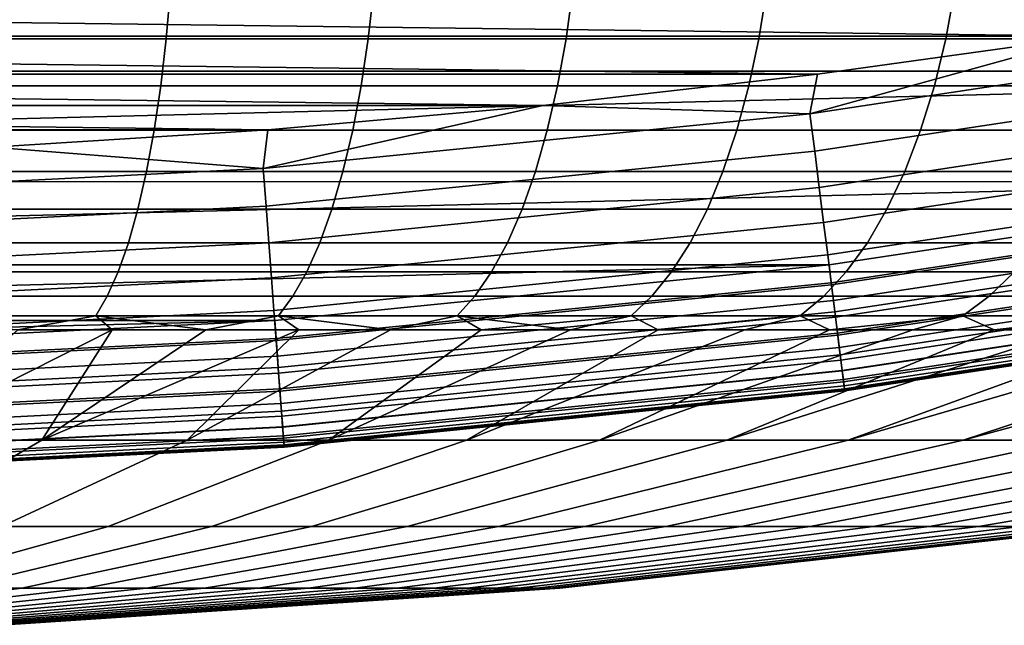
# Model space of a CAD drawing. Header units: metres. Extents: x -28 to 70, y -218 to 28.
# Tile 25 of 256: x 0.913 to 2.462, y -217.981 to -217.027. Entities that reach past the tile are written whole.
import ezdxf

# ---------------------------------------------------------------- set-up
doc = ezdxf.new("R2010")
doc.units = ezdxf.units.M
doc.layers.add('solid_10_261_432_XXX', color=7, linetype='CONTINUOUS')

msp = doc.modelspace()

# ---------------------------------------------------------------- linework, layer by layer
at = {"layer": 'solid_10_261_432_XXX'}
for points in [[(-4.76267, -216.891403, 235.5), (-3.913059, -217.1082, 235.5), (4.762574, -216.891434, 235.5)], [(-3.913059, -217.1082, 235.5), (3.912961, -217.108215, 235.5), (4.762574, -216.891434, 235.5)], [(2.598942, -217.053101, 225.5), (-2.598943, -217.053101, 225.5), (-3.027946, -216.982162, 225.5)], [(3.027942, -216.982162, 225.5), (2.598942, -217.053101, 225.5), (-3.027946, -216.982162, 225.5)], [(0.825277, -216.979553, 248.607407), (1.150223, -216.979553, 248.673462), (1.143386, -217.057281, 248.702148), (0.820371, -217.057281, 248.63649)], [(1.150223, -216.979553, 258.326538), (0.825277, -216.979553, 258.392578), (0.820371, -217.057281, 258.363495), (1.143386, -217.057281, 258.297852)], [(1.150223, -216.979553, 248.673462), (1.470032, -216.979553, 248.761063), (1.461294, -217.057281, 248.78923), (1.143386, -217.057281, 248.702148)], [(1.470032, -216.979553, 258.238922), (1.150223, -216.979553, 258.326538), (1.143386, -217.057281, 258.297852), (1.461294, -217.057281, 258.210754)], [(1.470032, -216.979553, 248.761063), (1.783275, -216.979553, 248.869827), (1.772675, -217.057281, 248.897354), (1.461294, -217.057281, 248.78923)], [(1.783275, -216.979553, 258.130157), (1.470032, -216.979553, 258.238922), (1.461294, -217.057281, 258.210754), (1.772675, -217.057281, 258.102631)], [(1.783275, -216.979553, 248.869827), (2.088554, -216.979553, 248.999283), (2.076139, -217.057281, 249.026031), (1.772675, -217.057281, 248.897354)], [(2.088554, -216.979553, 258.000702), (1.783275, -216.979553, 258.130157), (1.772675, -217.057281, 258.102631), (2.076139, -217.057281, 257.973969)], [(2.088554, -216.979553, 248.999283), (2.384505, -216.979553, 249.148834), (2.370331, -217.057281, 249.174698), (2.076139, -217.057281, 249.026031)], [(2.384505, -216.979553, 257.851166), (2.088554, -216.979553, 258.000702), (2.076139, -217.057281, 257.973969), (2.370331, -217.057281, 257.825287)], [(2.384505, -216.979553, 249.148834), (2.669806, -216.979553, 249.31781), (2.653936, -217.057281, 249.342682), (2.370331, -217.057281, 249.174698)], [(2.669806, -216.979553, 257.68219), (2.384505, -216.979553, 257.851166), (2.370331, -217.057281, 257.825287), (2.653936, -217.057281, 257.657318)], [(2.168314, -217.113174, 225.5), (-2.168311, -217.113174, 225.5), (-2.598943, -217.053101, 225.5)], [(2.598942, -217.053101, 225.5), (2.168314, -217.113174, 225.5), (-2.598943, -217.053101, 225.5)], [(0.820371, -217.057281, 248.63649), (1.143386, -217.057281, 248.702148), (1.134715, -217.131531, 248.738525), (0.81415, -217.131531, 248.67337)], [(1.143386, -217.057281, 258.297852), (0.820371, -217.057281, 258.363495), (0.81415, -217.131531, 258.32663), (1.134715, -217.131531, 258.261475)], [(1.143386, -217.057281, 248.702148), (1.461294, -217.057281, 248.78923), (1.450212, -217.131531, 248.824951), (1.134715, -217.131531, 248.738525)], [(1.461294, -217.057281, 258.210754), (1.143386, -217.057281, 258.297852), (1.134715, -217.131531, 258.261475), (1.450212, -217.131531, 258.175049)], [(1.461294, -217.057281, 248.78923), (1.772675, -217.057281, 248.897354), (1.759233, -217.131531, 248.932266), (1.450212, -217.131531, 248.824951)], [(1.772675, -217.057281, 258.102631), (1.461294, -217.057281, 258.210754), (1.450212, -217.131531, 258.175049), (1.759233, -217.131531, 258.067749)], [(1.772675, -217.057281, 248.897354), (2.076139, -217.057281, 249.026031), (2.060395, -217.131531, 249.059967), (1.759233, -217.131531, 248.932266)], [(2.076139, -217.057281, 257.973969), (1.772675, -217.057281, 258.102631), (1.759233, -217.131531, 258.067749), (2.060395, -217.131531, 257.940033)], [(2.076139, -217.057281, 249.026031), (2.370331, -217.057281, 249.174698), (2.352356, -217.131531, 249.207504), (2.060395, -217.131531, 249.059967)], [(2.370331, -217.057281, 257.825287), (2.076139, -217.057281, 257.973969), (2.060395, -217.131531, 257.940033), (2.352356, -217.131531, 257.792511)], [(3.011721, -217.046265, 225.503647), (2.156615, -217.1754, 225.503647), (2.598942, -217.053101, 225.5)], [(3.022064, -217.104797, 225.514542), (2.164021, -217.23439, 225.514542), (2.156615, -217.1754, 225.503647), (3.011721, -217.046265, 225.503647)], [(2.156615, -217.1754, 225.503647), (2.168314, -217.113174, 225.5), (2.598942, -217.053101, 225.5)], [(2.370331, -217.057281, 249.174698), (2.653936, -217.057281, 249.342682), (2.633811, -217.131531, 249.374207), (2.352356, -217.131531, 249.207504)], [(2.653936, -217.057281, 257.657318), (2.370331, -217.057281, 257.825287), (2.352356, -217.131531, 257.792511), (2.633811, -217.131531, 257.625793)], [(3.032103, -217.161621, 225.532532), (2.17121, -217.291641, 225.532532), (2.164021, -217.23439, 225.514542), (3.022064, -217.104797, 225.514542)], [(-3.913059, -217.1082, 235.5), (-3.053659, -217.282288, 235.5), (3.912961, -217.108215, 235.5)], [(-3.053659, -217.282288, 235.5), (3.053561, -217.282303, 235.5), (3.912961, -217.108215, 235.5)], [(1.736327, -217.162384, 225.5), (-1.736323, -217.162384, 225.5), (-2.168311, -217.113174, 225.5)], [(2.168314, -217.113174, 225.5), (1.736327, -217.162384, 225.5), (-2.168311, -217.113174, 225.5)], [(2.156615, -217.1754, 225.503647), (1.736327, -217.162384, 225.5), (2.168314, -217.113174, 225.5)], [(0.81415, -217.131531, 248.67337), (1.134715, -217.131531, 248.738525), (1.124305, -217.201492, 248.782211), (0.806681, -217.201492, 248.717651)], [(1.134715, -217.131531, 258.261475), (0.81415, -217.131531, 258.32663), (0.806681, -217.201492, 258.282349), (1.124305, -217.201492, 258.217773)], [(1.134715, -217.131531, 248.738525), (1.450212, -217.131531, 248.824951), (1.436908, -217.201492, 248.867844), (1.124305, -217.201492, 248.782211)], [(1.450212, -217.131531, 258.175049), (1.134715, -217.131531, 258.261475), (1.124305, -217.201492, 258.217773), (1.436908, -217.201492, 258.132141)], [(1.450212, -217.131531, 248.824951), (1.759233, -217.131531, 248.932266), (1.743093, -217.201492, 248.974167), (1.436908, -217.201492, 248.867844)], [(1.759233, -217.131531, 258.067749), (1.450212, -217.131531, 258.175049), (1.436908, -217.201492, 258.132141), (1.743093, -217.201492, 258.025848)], [(1.759233, -217.131531, 248.932266), (2.060395, -217.131531, 249.059967), (2.041493, -217.201492, 249.100693), (1.743093, -217.201492, 248.974167)], [(2.060395, -217.131531, 257.940033), (1.759233, -217.131531, 258.067749), (1.743093, -217.201492, 258.025848), (2.041493, -217.201492, 257.899292)], [(2.060395, -217.131531, 249.059967), (2.352356, -217.131531, 249.207504), (2.330775, -217.201492, 249.246872), (2.041493, -217.201492, 249.100693)], [(2.352356, -217.131531, 257.792511), (2.060395, -217.131531, 257.940033), (2.041493, -217.201492, 257.899292), (2.330775, -217.201492, 257.753113)], [(2.352356, -217.131531, 249.207504), (2.633811, -217.131531, 249.374207), (2.609648, -217.201492, 249.412048), (2.330775, -217.201492, 249.246872)], [(2.633811, -217.131531, 257.625793), (2.352356, -217.131531, 257.792511), (2.330775, -217.201492, 257.753113), (2.609648, -217.201492, 257.587952)], [(1.303197, -217.200699, 225.5), (-1.303194, -217.200699, 225.5), (-1.736323, -217.162384, 225.5)], [(1.736327, -217.162384, 225.5), (1.303197, -217.200699, 225.5), (-1.736323, -217.162384, 225.5)], [(1.296126, -217.261673, 225.503647), (1.303197, -217.200699, 225.5), (1.736327, -217.162384, 225.5)], [(2.156615, -217.1754, 225.503647), (1.296126, -217.261673, 225.503647), (1.736327, -217.162384, 225.5)], [(3.041691, -217.215881, 225.557358), (2.178075, -217.346313, 225.557358), (2.17121, -217.291641, 225.532532), (3.032103, -217.161621, 225.532532)], [(2.164021, -217.23439, 225.514542), (1.300577, -217.320953, 225.514542), (1.296126, -217.261673, 225.503647), (2.156615, -217.1754, 225.503647)], [(1.303197, -217.200699, 225.5), (0.869251, -217.228088, 225.5), (-1.303194, -217.200699, 225.5)], [(1.296126, -217.261673, 225.503647), (0.869251, -217.228088, 225.5), (1.303197, -217.200699, 225.5)], [(0.806681, -217.201492, 248.717651), (1.124305, -217.201492, 248.782211), (1.112268, -217.266434, 248.832718), (0.798045, -217.266434, 248.76886)], [(1.124305, -217.201492, 258.217773), (0.806681, -217.201492, 258.282349), (0.798045, -217.266434, 258.23114), (1.112268, -217.266434, 258.167267)], [(1.124305, -217.201492, 248.782211), (1.436908, -217.201492, 248.867844), (1.421524, -217.266434, 248.917435), (1.112268, -217.266434, 248.832718)], [(1.436908, -217.201492, 258.132141), (1.124305, -217.201492, 258.217773), (1.112268, -217.266434, 258.167267), (1.421524, -217.266434, 258.08255)], [(1.436908, -217.201492, 248.867844), (1.743093, -217.201492, 248.974167), (1.724431, -217.266434, 249.022614), (1.421524, -217.266434, 248.917435)], [(1.743093, -217.201492, 258.025848), (1.436908, -217.201492, 258.132141), (1.421524, -217.266434, 258.08255), (1.724431, -217.266434, 257.977386)], [(1.743093, -217.201492, 248.974167), (2.041493, -217.201492, 249.100693), (2.019636, -217.266434, 249.147797), (1.724431, -217.266434, 249.022614)], [(2.041493, -217.201492, 257.899292), (1.743093, -217.201492, 258.025848), (1.724431, -217.266434, 257.977386), (2.019636, -217.266434, 257.852203)], [(2.041493, -217.201492, 249.100693), (2.330775, -217.201492, 249.246872), (2.305821, -217.266434, 249.292419), (2.019636, -217.266434, 249.147797)], [(2.330775, -217.201492, 257.753113), (2.041493, -217.201492, 257.899292), (2.019636, -217.266434, 257.852203), (2.305821, -217.266434, 257.707581)], [(3.050688, -217.2668, 225.588638), (2.184518, -217.397614, 225.588638), (2.178075, -217.346313, 225.557358), (3.041691, -217.215881, 225.557358)], [(2.330775, -217.201492, 249.246872), (2.609648, -217.201492, 249.412048), (2.581708, -217.266434, 249.455826), (2.305821, -217.266434, 249.292419)], [(2.609648, -217.201492, 257.587952), (2.330775, -217.201492, 257.753113), (2.305821, -217.266434, 257.707581), (2.581708, -217.266434, 257.544189)], [(1.296126, -217.261673, 225.503647), (0.432402, -217.304871, 225.503647), (0.869251, -217.228088, 225.5)], [(2.17121, -217.291641, 225.532532), (1.304897, -217.378494, 225.532532), (1.300577, -217.320953, 225.514542), (2.164021, -217.23439, 225.514542)], [(1.300577, -217.320953, 225.514542), (0.433887, -217.364304, 225.514542), (0.432402, -217.304871, 225.503647), (1.296126, -217.261673, 225.503647)], [(0.798045, -217.266434, 248.76886), (1.112268, -217.266434, 248.832718), (1.098734, -217.325623, 248.889511), (0.788334, -217.325623, 248.826431)], [(1.112268, -217.266434, 258.167267), (0.798045, -217.266434, 258.23114), (0.788334, -217.325623, 258.173584), (1.098734, -217.325623, 258.110474)], [(1.112268, -217.266434, 248.832718), (1.421524, -217.266434, 248.917435), (1.404227, -217.325623, 248.973206), (1.098734, -217.325623, 248.889511)], [(1.421524, -217.266434, 258.08255), (1.112268, -217.266434, 258.167267), (1.098734, -217.325623, 258.110474), (1.404227, -217.325623, 258.026794)], [(1.421524, -217.266434, 248.917435), (1.724431, -217.266434, 249.022614), (1.703448, -217.325623, 249.077103), (1.404227, -217.325623, 248.973206)], [(1.724431, -217.266434, 257.977386), (1.421524, -217.266434, 258.08255), (1.404227, -217.325623, 258.026794), (1.703448, -217.325623, 257.922913)], [(1.724431, -217.266434, 249.022614), (2.019636, -217.266434, 249.147797), (1.995061, -217.325623, 249.20076), (1.703448, -217.325623, 249.077103)], [(2.019636, -217.266434, 257.852203), (1.724431, -217.266434, 257.977386), (1.703448, -217.325623, 257.922913), (1.995061, -217.325623, 257.799255)], [(2.019636, -217.266434, 249.147797), (2.305821, -217.266434, 249.292419), (2.277763, -217.325623, 249.343613), (1.995061, -217.325623, 249.20076)], [(2.305821, -217.266434, 257.707581), (2.019636, -217.266434, 257.852203), (1.995061, -217.325623, 257.799255), (2.277763, -217.325623, 257.656403)], [(3.058962, -217.313629, 225.625946), (2.190443, -217.444809, 225.625946), (2.184518, -217.397614, 225.588638), (3.050688, -217.2668, 225.588638)], [(2.305821, -217.266434, 249.292419), (2.581708, -217.266434, 249.455826), (2.550293, -217.325623, 249.505035), (2.277763, -217.325623, 249.343613)], [(2.581708, -217.266434, 257.544189), (2.305821, -217.266434, 257.707581), (2.277763, -217.325623, 257.656403), (2.550293, -217.325623, 257.494965)], [(-3.053659, -217.282288, 235.5), (-2.186681, -217.413239, 235.5), (3.053561, -217.282303, 235.5)], [(-2.186681, -217.413239, 235.5), (2.186583, -217.413254, 235.5), (3.053561, -217.282303, 235.5)], [(2.178075, -217.346313, 225.557358), (1.309023, -217.433441, 225.557358), (1.304897, -217.378494, 225.532532), (2.17121, -217.291641, 225.532532)], [(2.190013, -217.441391, 235.497986), (3.058362, -217.310242, 235.497986), (3.053561, -217.282303, 235.5), (2.186583, -217.413254, 235.5)], [(1.304897, -217.378494, 225.532532), (0.435328, -217.421982, 225.532532), (0.433887, -217.364304, 225.514542), (1.300577, -217.320953, 225.514542)], [(3.058362, -217.310242, 235.497986), (2.190013, -217.441391, 235.497986), (2.193491, -217.469086, 235.491928), (3.063219, -217.337738, 235.491928)], [(3.066392, -217.355698, 225.668716), (2.195763, -217.487183, 225.668716), (2.190443, -217.444809, 225.625946), (3.058962, -217.313629, 225.625946)], [(0.788334, -217.325623, 248.826431), (1.098734, -217.325623, 248.889511), (1.083849, -217.378433, 248.951981), (0.777654, -217.378433, 248.88974)], [(1.098734, -217.325623, 258.110474), (0.788334, -217.325623, 258.173584), (0.777654, -217.378433, 258.11026), (1.083849, -217.378433, 258.048035)], [(1.098734, -217.325623, 248.889511), (1.404227, -217.325623, 248.973206), (1.385203, -217.378433, 249.034531), (1.083849, -217.378433, 248.951981)], [(1.404227, -217.325623, 258.026794), (1.098734, -217.325623, 258.110474), (1.083849, -217.378433, 258.048035), (1.385203, -217.378433, 257.965485)], [(1.404227, -217.325623, 248.973206), (1.703448, -217.325623, 249.077103), (1.68037, -217.378433, 249.137024), (1.385203, -217.378433, 249.034531)], [(1.703448, -217.325623, 257.922913), (1.404227, -217.325623, 258.026794), (1.385203, -217.378433, 257.965485), (1.68037, -217.378433, 257.862976)], [(1.703448, -217.325623, 249.077103), (1.995061, -217.325623, 249.20076), (1.968032, -217.378433, 249.259003), (1.68037, -217.378433, 249.137024)], [(1.995061, -217.325623, 257.799255), (1.703448, -217.325623, 257.922913), (1.68037, -217.378433, 257.862976), (1.968032, -217.378433, 257.740997)], [(1.995061, -217.325623, 249.20076), (2.277763, -217.325623, 249.343613), (2.246905, -217.378433, 249.399918), (1.968032, -217.378433, 249.259003)], [(2.277763, -217.325623, 257.656403), (1.995061, -217.325623, 257.799255), (1.968032, -217.378433, 257.740997), (2.246905, -217.378433, 257.600067)], [(3.063219, -217.337738, 235.491928), (2.193491, -217.469086, 235.491928), (2.196826, -217.495636, 235.481949), (3.067876, -217.36409, 235.481949)], [(2.277763, -217.325623, 249.343613), (2.550293, -217.325623, 249.505035), (2.515743, -217.378433, 249.559158), (2.246905, -217.378433, 249.399918)], [(2.550293, -217.325623, 257.494965), (2.277763, -217.325623, 257.656403), (2.246905, -217.378433, 257.600067), (2.515743, -217.378433, 257.440857)], [(2.184518, -217.397614, 225.588638), (1.312895, -217.485016, 225.588638), (1.309023, -217.433441, 225.557358), (2.178075, -217.346313, 225.557358)], [(3.072871, -217.392365, 225.716309), (2.200402, -217.524124, 225.716309), (2.195763, -217.487183, 225.668716), (3.066392, -217.355698, 225.668716)], [(3.067876, -217.36409, 235.481949), (2.196826, -217.495636, 235.481949), (2.19995, -217.520523, 235.468277), (3.072239, -217.388779, 235.468277)], [(1.309023, -217.433441, 225.557358), (0.436705, -217.477066, 225.557358), (0.435328, -217.421982, 225.532532), (1.304897, -217.378494, 225.532532)], [(0.777654, -217.378433, 248.88974), (1.083849, -217.378433, 248.951981), (1.067773, -217.424286, 249.01944), (0.76612, -217.424286, 248.958115)], [(1.083849, -217.378433, 258.048035), (0.777654, -217.378433, 258.11026), (0.76612, -217.424286, 258.04187), (1.067773, -217.424286, 257.98056)], [(1.083849, -217.378433, 248.951981), (1.385203, -217.378433, 249.034531), (1.364657, -217.424286, 249.100754), (1.067773, -217.424286, 249.01944)], [(1.385203, -217.378433, 257.965485), (1.083849, -217.378433, 258.048035), (1.067773, -217.424286, 257.98056), (1.364657, -217.424286, 257.899231)], [(1.385203, -217.378433, 249.034531), (1.68037, -217.378433, 249.137024), (1.655447, -217.424286, 249.201736), (1.364657, -217.424286, 249.100754)], [(1.68037, -217.378433, 257.862976), (1.385203, -217.378433, 257.965485), (1.364657, -217.424286, 257.899231), (1.655447, -217.424286, 257.798279)], [(1.68037, -217.378433, 249.137024), (1.968032, -217.378433, 249.259003), (1.938843, -217.424286, 249.321899), (1.655447, -217.424286, 249.201736)], [(1.968032, -217.378433, 257.740997), (1.68037, -217.378433, 257.862976), (1.655447, -217.424286, 257.798279), (1.938843, -217.424286, 257.678101)], [(1.968032, -217.378433, 249.259003), (2.246905, -217.378433, 249.399918), (2.213579, -217.424286, 249.460739), (1.938843, -217.424286, 249.321899)], [(2.246905, -217.378433, 257.600067), (1.968032, -217.378433, 257.740997), (1.938843, -217.424286, 257.678101), (2.213579, -217.424286, 257.539276)], [(2.246905, -217.378433, 249.399918), (2.515743, -217.378433, 249.559158), (2.478429, -217.424286, 249.617599), (2.213579, -217.424286, 249.460739)], [(2.515743, -217.378433, 257.440857), (2.246905, -217.378433, 257.600067), (2.213579, -217.424286, 257.539276), (2.478429, -217.424286, 257.382385)], [(2.190443, -217.444809, 225.625946), (1.316456, -217.532425, 225.625946), (1.312895, -217.485016, 225.588638), (2.184518, -217.397614, 225.588638)], [(3.072239, -217.388779, 235.468277), (2.19995, -217.520523, 235.468277), (2.202799, -217.543213, 235.451157), (3.076217, -217.411301, 235.451157)], [(3.078303, -217.423111, 225.768066), (2.204292, -217.555099, 225.768066), (2.200402, -217.524124, 225.716309), (3.072871, -217.392365, 225.716309)], [(-2.186681, -217.413239, 235.5), (-1.314211, -217.500717, 235.5), (2.186583, -217.413254, 235.5)], [(-1.314211, -217.500717, 235.5), (1.314112, -217.500732, 235.5), (2.186583, -217.413254, 235.5)], [(1.316198, -217.528992, 235.497986), (2.190013, -217.441391, 235.497986), (2.186583, -217.413254, 235.5), (1.314112, -217.500732, 235.5)], [(3.076217, -217.411301, 235.451157), (2.202799, -217.543213, 235.451157), (2.205315, -217.563248, 235.430954), (3.079731, -217.431198, 235.430954)], [(1.312895, -217.485016, 225.588638), (0.437996, -217.528763, 225.588638), (0.436705, -217.477066, 225.557358), (1.309023, -217.433441, 225.557358)], [(0.76612, -217.424286, 248.958115), (1.067773, -217.424286, 249.01944), (1.050681, -217.462708, 249.091156), (0.753856, -217.462708, 249.030823)], [(1.067773, -217.424286, 257.98056), (0.76612, -217.424286, 258.04187), (0.753856, -217.462708, 257.969177), (1.050681, -217.462708, 257.908844)], [(1.067773, -217.424286, 249.01944), (1.364657, -217.424286, 249.100754), (1.342813, -217.462708, 249.171173), (1.050681, -217.462708, 249.091156)], [(1.364657, -217.424286, 257.899231), (1.067773, -217.424286, 257.98056), (1.050681, -217.462708, 257.908844), (1.342813, -217.462708, 257.828827)], [(1.364657, -217.424286, 249.100754), (1.655447, -217.424286, 249.201736), (1.628948, -217.462708, 249.270538), (1.342813, -217.462708, 249.171173)], [(1.655447, -217.424286, 257.798279), (1.364657, -217.424286, 257.899231), (1.342813, -217.462708, 257.828827), (1.628948, -217.462708, 257.729462)], [(1.655447, -217.424286, 249.201736), (1.938843, -217.424286, 249.321899), (1.907807, -217.462708, 249.388779), (1.628948, -217.462708, 249.270538)], [(1.938843, -217.424286, 257.678101), (1.655447, -217.424286, 257.798279), (1.628948, -217.462708, 257.729462), (1.907807, -217.462708, 257.611206)], [(1.938843, -217.424286, 249.321899), (2.213579, -217.424286, 249.460739), (2.178146, -217.462708, 249.525391), (1.907807, -217.462708, 249.388779)], [(2.213579, -217.424286, 257.539276), (1.938843, -217.424286, 257.678101), (1.907807, -217.462708, 257.611206), (2.178146, -217.462708, 257.474609)], [(2.213579, -217.424286, 249.460739), (2.478429, -217.424286, 249.617599), (2.438756, -217.462708, 249.679749), (2.178146, -217.462708, 249.525391)], [(2.478429, -217.424286, 257.382385), (2.213579, -217.424286, 257.539276), (2.178146, -217.462708, 257.474609), (2.438756, -217.462708, 257.320251)], [(3.082608, -217.447479, 225.823212), (2.207375, -217.579666, 225.823212), (2.204292, -217.555099, 225.768066), (3.078303, -217.423111, 225.768066)], [(3.079731, -217.431198, 235.430954), (2.205315, -217.563248, 235.430954), (2.207447, -217.580231, 235.408081), (3.082709, -217.448044, 235.408081)], [(2.478429, -217.424286, 249.617599), (2.73221, -217.424286, 249.791809), (2.688475, -217.462708, 249.851166), (2.438756, -217.462708, 249.679749)], [(2.73221, -217.424286, 257.208191), (2.478429, -217.424286, 257.382385), (2.438756, -217.462708, 257.320251), (2.688475, -217.462708, 257.148834)], [(2.190013, -217.441391, 235.497986), (1.316198, -217.528992, 235.497986), (1.318288, -217.556824, 235.491928), (2.193491, -217.469086, 235.491928)], [(2.195763, -217.487183, 225.668716), (1.319654, -217.575027, 225.668716), (1.316456, -217.532425, 225.625946), (2.190443, -217.444809, 225.625946)], [(3.085725, -217.465118, 225.880936), (2.209607, -217.597427, 225.880936), (2.207375, -217.579666, 225.823212), (3.082608, -217.447479, 225.823212)], [(3.082709, -217.448044, 235.408081), (2.207447, -217.580231, 235.408081), (2.209152, -217.593811, 235.383011), (3.085089, -217.461517, 235.383011)], [(0.753856, -217.462708, 249.030823), (1.050681, -217.462708, 249.091156), (1.032757, -217.493271, 249.166367), (0.740996, -217.493271, 249.107071)], [(1.050681, -217.462708, 257.908844), (0.753856, -217.462708, 257.969177), (0.740996, -217.493271, 257.892944), (1.032757, -217.493271, 257.833618)], [(1.050681, -217.462708, 249.091156), (1.342813, -217.462708, 249.171173), (1.319905, -217.493271, 249.245026), (1.032757, -217.493271, 249.166367)], [(1.342813, -217.462708, 257.828827), (1.050681, -217.462708, 257.908844), (1.032757, -217.493271, 257.833618), (1.319905, -217.493271, 257.754974)], [(1.342813, -217.462708, 249.171173), (1.628948, -217.462708, 249.270538), (1.601159, -217.493271, 249.342682), (1.319905, -217.493271, 249.245026)], [(1.628948, -217.462708, 257.729462), (1.342813, -217.462708, 257.828827), (1.319905, -217.493271, 257.754974), (1.601159, -217.493271, 257.657318)], [(1.628948, -217.462708, 249.270538), (1.907807, -217.462708, 249.388779), (1.875261, -217.493271, 249.458923), (1.601159, -217.493271, 249.342682)], [(1.907807, -217.462708, 257.611206), (1.628948, -217.462708, 257.729462), (1.601159, -217.493271, 257.657318), (1.875261, -217.493271, 257.541077)], [(1.907807, -217.462708, 249.388779), (2.178146, -217.462708, 249.525391), (2.140988, -217.493271, 249.593201), (1.875261, -217.493271, 249.458923)], [(2.178146, -217.462708, 257.474609), (1.907807, -217.462708, 257.611206), (1.875261, -217.493271, 257.541077), (2.140988, -217.493271, 257.406799)], [(2.178146, -217.462708, 249.525391), (2.438756, -217.462708, 249.679749), (2.397152, -217.493271, 249.744919), (2.140988, -217.493271, 249.593201)], [(2.438756, -217.462708, 257.320251), (2.178146, -217.462708, 257.474609), (2.140988, -217.493271, 257.406799), (2.397152, -217.493271, 257.255066)], [(3.085089, -217.461517, 235.383011), (2.209152, -217.593811, 235.383011), (2.210394, -217.603699, 235.356247), (3.086824, -217.471329, 235.356247)], [(2.438756, -217.462708, 249.679749), (2.688475, -217.462708, 249.851166), (2.642611, -217.493271, 249.913422), (2.397152, -217.493271, 249.744919)], [(2.688475, -217.462708, 257.148834), (2.438756, -217.462708, 257.320251), (2.397152, -217.493271, 257.255066), (2.642611, -217.493271, 257.086578)], [(2.193491, -217.469086, 235.491928), (1.318288, -217.556824, 235.491928), (1.320292, -217.583527, 235.481949), (2.196826, -217.495636, 235.481949)], [(3.087608, -217.475769, 225.940384), (2.210955, -217.60817, 225.940384), (2.209607, -217.597427, 225.880936), (3.085725, -217.465118, 225.880936)], [(3.086824, -217.471329, 235.356247), (2.210394, -217.603699, 235.356247), (2.211148, -217.609711, 235.328323), (3.087877, -217.477295, 235.328323)], [(2.210955, -217.60817, 225.940384), (3.087608, -217.475769, 225.940384), (3.088228, -217.479279, 226), (2.211399, -217.61171, 226)], [(3.087877, -217.477295, 235.328323), (2.211148, -217.609711, 235.328323), (2.2114, -217.61171, 235.300003), (3.088228, -217.479279, 235.300003)], [(3.088228, -217.479279, 235.300003), (2.2114, -217.61171, 235.300003), (2.211399, -217.61171, 226), (3.088228, -217.479279, 226)], [(1.316456, -217.532425, 225.625946), (0.439184, -217.576294, 225.625946), (0.437996, -217.528763, 225.588638), (1.312895, -217.485016, 225.588638)], [(0.740996, -217.493271, 249.107071), (1.032757, -217.493271, 249.166367), (0.909614, -217.515625, 249.220612), (0.759711, -217.515625, 249.191467)], [(1.032757, -217.493271, 257.833618), (0.740996, -217.493271, 257.892944), (0.909614, -217.515625, 257.779388)], [(1.032757, -217.493271, 249.166367), (1.058408, -217.515625, 249.254959), (0.909614, -217.515625, 249.220612)], [(1.032757, -217.493271, 257.833618), (0.909614, -217.515625, 257.779388), (1.058408, -217.515625, 257.745056)], [(1.032757, -217.493271, 249.166367), (1.319905, -217.493271, 249.245026), (1.205913, -217.515625, 249.294479), (1.058408, -217.515625, 249.254959)], [(1.032757, -217.493271, 257.833618), (1.058408, -217.515625, 257.745056), (1.205913, -217.515625, 257.705505)], [(1.319905, -217.493271, 257.754974), (1.032757, -217.493271, 257.833618), (1.205913, -217.515625, 257.705505)], [(1.319905, -217.493271, 249.245026), (1.351949, -217.515625, 249.339127), (1.205913, -217.515625, 249.294479)], [(1.319905, -217.493271, 257.754974), (1.205913, -217.515625, 257.705505), (1.351949, -217.515625, 257.660858)], [(2.200402, -217.524124, 225.716309), (1.322442, -217.612152, 225.716309), (1.319654, -217.575027, 225.668716), (2.195763, -217.487183, 225.668716)], [(1.319905, -217.493271, 249.245026), (1.601159, -217.493271, 249.342682), (1.496338, -217.515625, 249.38884), (1.351949, -217.515625, 249.339127)], [(1.319905, -217.493271, 257.754974), (1.351949, -217.515625, 257.660858), (1.496338, -217.515625, 257.611145)], [(1.601159, -217.493271, 257.657318), (1.319905, -217.493271, 257.754974), (1.496338, -217.515625, 257.611145)], [(1.601159, -217.493271, 249.342682), (1.638904, -217.515625, 249.443573), (1.496338, -217.515625, 249.38884)], [(1.601159, -217.493271, 257.657318), (1.496338, -217.515625, 257.611145), (1.638904, -217.515625, 257.556427)], [(1.601159, -217.493271, 249.342682), (1.875261, -217.493271, 249.458923), (1.638904, -217.515625, 249.443573)], [(1.601159, -217.493271, 257.657318), (1.638904, -217.515625, 257.556427), (1.779473, -217.515625, 257.496765)], [(1.875261, -217.493271, 257.541077), (1.601159, -217.493271, 257.657318), (1.779473, -217.515625, 257.496765)], [(1.875261, -217.493271, 249.458923), (1.779473, -217.515625, 249.503235), (1.638904, -217.515625, 249.443573)], [(1.875261, -217.493271, 249.458923), (1.917874, -217.515625, 249.56778), (1.779473, -217.515625, 249.503235)], [(1.875261, -217.493271, 257.541077), (1.779473, -217.515625, 257.496765), (1.917874, -217.515625, 257.43222)], [(1.875261, -217.493271, 249.458923), (2.140988, -217.493271, 249.593201), (1.917874, -217.515625, 249.56778)], [(2.140988, -217.493271, 257.406799), (1.875261, -217.493271, 257.541077), (1.917874, -217.515625, 257.43222), (2.053938, -217.515625, 257.362885)], [(2.140988, -217.493271, 249.593201), (2.053938, -217.515625, 249.6371), (1.917874, -217.515625, 249.56778)], [(2.140988, -217.493271, 249.593201), (2.1875, -217.515625, 249.711136), (2.053938, -217.515625, 249.6371)], [(2.140988, -217.493271, 257.406799), (2.053938, -217.515625, 257.362885), (2.1875, -217.515625, 257.288849)], [(2.140988, -217.493271, 249.593201), (2.397152, -217.493271, 249.744919), (2.1875, -217.515625, 249.711136)], [(2.397152, -217.493271, 257.255066), (2.140988, -217.493271, 257.406799), (2.1875, -217.515625, 257.288849), (2.318397, -217.515625, 257.210205)], [(2.397152, -217.493271, 249.744919), (2.318397, -217.515625, 249.789795), (2.1875, -217.515625, 249.711136)], [(2.397152, -217.493271, 249.744919), (2.446469, -217.515625, 249.872955), (2.318397, -217.515625, 249.789795)], [(2.397152, -217.493271, 257.255066), (2.318397, -217.515625, 257.210205), (2.446469, -217.515625, 257.127045)], [(2.397152, -217.493271, 249.744919), (2.642611, -217.493271, 249.913422), (2.446469, -217.515625, 249.872955)], [(2.642611, -217.493271, 257.086578), (2.397152, -217.493271, 257.255066), (2.446469, -217.515625, 257.127045), (2.57156, -217.515625, 257.039459)], [(2.642611, -217.493271, 249.913422), (2.57156, -217.515625, 249.960556), (2.446469, -217.515625, 249.872955)], [(-1.314211, -217.500717, 235.5), (-0.438454, -217.544525, 235.5), (1.314112, -217.500732, 235.5)], [(0.439098, -217.572845, 235.497986), (0.438354, -217.544525, 235.5), (1.314112, -217.500732, 235.5), (-0.438454, -217.544525, 235.5)], [(0.439098, -217.572845, 235.497986), (1.316198, -217.528992, 235.497986), (1.314112, -217.500732, 235.5), (0.438354, -217.544525, 235.5)], [(2.196826, -217.495636, 235.481949), (1.320292, -217.583527, 235.481949), (1.32217, -217.608521, 235.468277), (2.19995, -217.520523, 235.468277)], [(1.205913, -217.515625, 249.294479), (0.947758, -217.689072, 250.117401), (0.714713, -217.689072, 250.060608), (1.058408, -217.515625, 249.254959)], [(0.909614, -217.515625, 249.220612), (1.058408, -217.515625, 249.254959), (0.714713, -217.689072, 250.060608)], [(1.058408, -217.515625, 257.745056), (0.909614, -217.515625, 257.779388), (0.714713, -217.689072, 256.939392), (0.947758, -217.689072, 256.882599)], [(1.496338, -217.515625, 249.38884), (1.176386, -217.689072, 250.189972), (0.947758, -217.689072, 250.117401), (1.351949, -217.515625, 249.339127)], [(1.205913, -217.515625, 249.294479), (1.351949, -217.515625, 249.339127), (0.947758, -217.689072, 250.117401)], [(1.351949, -217.515625, 257.660858), (1.205913, -217.515625, 257.705505), (0.947758, -217.689072, 256.882599), (1.176386, -217.689072, 256.810028)], [(1.205913, -217.515625, 257.705505), (1.058408, -217.515625, 257.745056), (0.947758, -217.689072, 256.882599)], [(1.496338, -217.515625, 249.38884), (1.638904, -217.515625, 249.443573), (1.399528, -217.689072, 250.277969), (1.176386, -217.689072, 250.189972)], [(1.638904, -217.515625, 257.556427), (1.496338, -217.515625, 257.611145), (1.176386, -217.689072, 256.810028), (1.399528, -217.689072, 256.722046)], [(1.496338, -217.515625, 257.611145), (1.351949, -217.515625, 257.660858), (1.176386, -217.689072, 256.810028)], [(2.19995, -217.520523, 235.468277), (1.32217, -217.608521, 235.468277), (1.323882, -217.631332, 235.451157), (2.202799, -217.543213, 235.451157)], [(2.204292, -217.555099, 225.768066), (1.32478, -217.64328, 225.768066), (1.322442, -217.612152, 225.716309), (2.200402, -217.524124, 225.716309)], [(1.779473, -217.515625, 249.503235), (1.917874, -217.515625, 249.56778), (1.616144, -217.689072, 250.380981), (1.399528, -217.689072, 250.277969)], [(1.638904, -217.515625, 249.443573), (1.779473, -217.515625, 249.503235), (1.399528, -217.689072, 250.277969)], [(1.917874, -217.515625, 257.43222), (1.779473, -217.515625, 257.496765), (1.399528, -217.689072, 256.722046), (1.616144, -217.689072, 256.619019)], [(1.779473, -217.515625, 257.496765), (1.638904, -217.515625, 257.556427), (1.399528, -217.689072, 256.722046)], [(2.053938, -217.515625, 249.6371), (2.1875, -217.515625, 249.711136), (1.825226, -217.689072, 250.49855), (1.616144, -217.689072, 250.380981)], [(1.917874, -217.515625, 249.56778), (2.053938, -217.515625, 249.6371), (1.616144, -217.689072, 250.380981)], [(2.1875, -217.515625, 257.288849), (2.053938, -217.515625, 257.362885), (1.616144, -217.689072, 256.619019), (1.825226, -217.689072, 256.501465)], [(2.053938, -217.515625, 257.362885), (1.917874, -217.515625, 257.43222), (1.616144, -217.689072, 256.619019)], [(2.318397, -217.515625, 249.789795), (2.446469, -217.515625, 249.872955), (2.025798, -217.689072, 250.630096), (1.825226, -217.689072, 250.49855)], [(2.1875, -217.515625, 249.711136), (2.318397, -217.515625, 249.789795), (1.825226, -217.689072, 250.49855)], [(2.446469, -217.515625, 257.127045), (2.318397, -217.515625, 257.210205), (1.825226, -217.689072, 256.501465), (2.025798, -217.689072, 256.369904)], [(2.318397, -217.515625, 257.210205), (2.1875, -217.515625, 257.288849), (1.825226, -217.689072, 256.501465)], [(2.57156, -217.515625, 249.960556), (2.693519, -217.515625, 250.05246), (2.216924, -217.689072, 250.77504), (2.025798, -217.689072, 250.630096)], [(2.446469, -217.515625, 249.872955), (2.57156, -217.515625, 249.960556), (2.025798, -217.689072, 250.630096)], [(2.693519, -217.515625, 256.94754), (2.57156, -217.515625, 257.039459), (2.025798, -217.689072, 256.369904), (2.216924, -217.689072, 256.224976)], [(2.57156, -217.515625, 257.039459), (2.446469, -217.515625, 257.127045), (2.025798, -217.689072, 256.369904)], [(2.812196, -217.515625, 250.14856), (2.927446, -217.515625, 250.248749), (2.397714, -217.689072, 250.932678), (2.216924, -217.689072, 250.77504)], [(2.693519, -217.515625, 250.05246), (2.812196, -217.515625, 250.14856), (2.216924, -217.689072, 250.77504)], [(2.927446, -217.515625, 256.751251), (2.812196, -217.515625, 256.85144), (2.216924, -217.689072, 256.224976), (2.397714, -217.689072, 256.067322)], [(2.812196, -217.515625, 256.85144), (2.693519, -217.515625, 256.94754), (2.216924, -217.689072, 256.224976)], [(3.03913, -217.515625, 250.35289), (3.147112, -217.515625, 250.460876), (2.567325, -217.689072, 251.10228), (2.397714, -217.689072, 250.932678)], [(2.927446, -217.515625, 250.248749), (3.03913, -217.515625, 250.35289), (2.397714, -217.689072, 250.932678)], [(3.147112, -217.515625, 256.539124), (3.03913, -217.515625, 256.647125), (2.397714, -217.689072, 256.067322), (2.567325, -217.689072, 255.89772)], [(3.03913, -217.515625, 256.647125), (2.927446, -217.515625, 256.751251), (2.397714, -217.689072, 256.067322)], [(1.316198, -217.528992, 235.497986), (0.439098, -217.572845, 235.497986), (0.439795, -217.600754, 235.491928), (1.318288, -217.556824, 235.491928)], [(1.319654, -217.575027, 225.668716), (0.440251, -217.619003, 225.668716), (0.439184, -217.576294, 225.625946), (1.316456, -217.532425, 225.625946)], [(1.318288, -217.556824, 235.491928), (0.439795, -217.600754, 235.491928), (0.440464, -217.627518, 235.481949), (1.320292, -217.583527, 235.481949)], [(2.202799, -217.543213, 235.451157), (1.323882, -217.631332, 235.451157), (1.325394, -217.651474, 235.430954), (2.205315, -217.563248, 235.430954)], [(2.207375, -217.579666, 225.823212), (1.326633, -217.667969, 225.823212), (1.32478, -217.64328, 225.768066), (2.204292, -217.555099, 225.768066)], [(2.205315, -217.563248, 235.430954), (1.325394, -217.651474, 235.430954), (1.326676, -217.668533, 235.408096), (2.207447, -217.580231, 235.408081)], [(1.322442, -217.612152, 225.716309), (0.441181, -217.656219, 225.716309), (0.440251, -217.619003, 225.668716), (1.319654, -217.575027, 225.668716)], [(1.320292, -217.583527, 235.481949), (0.440464, -217.627518, 235.481949), (0.44109, -217.652588, 235.468277), (1.32217, -217.608521, 235.468277)], [(2.209607, -217.597427, 225.880936), (1.327974, -217.685822, 225.880936), (1.326633, -217.667969, 225.823212), (2.207375, -217.579666, 225.823212)], [(2.207447, -217.580231, 235.408081), (1.326676, -217.668533, 235.408096), (1.3277, -217.682175, 235.383011), (2.209152, -217.593811, 235.383011)], [(2.209152, -217.593811, 235.383011), (1.3277, -217.682175, 235.383011), (1.328447, -217.692123, 235.356247), (2.210394, -217.603699, 235.356247)], [(2.210955, -217.60817, 225.940384), (1.328784, -217.696609, 225.940384), (1.327974, -217.685822, 225.880936), (2.209607, -217.597427, 225.880936)], [(2.210394, -217.603699, 235.356247), (1.328447, -217.692123, 235.356247), (1.3289, -217.698166, 235.328339), (2.211148, -217.609711, 235.328323)], [(1.32217, -217.608521, 235.468277), (0.44109, -217.652588, 235.468277), (0.441661, -217.675446, 235.451157), (1.323882, -217.631332, 235.451157)], [(1.32478, -217.64328, 225.768066), (0.441961, -217.687439, 225.768066), (0.441181, -217.656219, 225.716309), (1.322442, -217.612152, 225.716309)], [(1.328784, -217.696609, 225.940384), (2.210955, -217.60817, 225.940384), (2.211399, -217.61171, 226), (1.329051, -217.70018, 226)], [(2.211148, -217.609711, 235.328323), (1.3289, -217.698166, 235.328339), (1.329051, -217.70018, 235.300003), (2.2114, -217.61171, 235.300003)], [(2.2114, -217.61171, 235.300003), (1.329051, -217.70018, 235.300003), (1.329051, -217.70018, 226), (2.211399, -217.61171, 226)], [(1.323882, -217.631332, 235.451157), (0.441661, -217.675446, 235.451157), (0.442166, -217.695633, 235.430954), (1.325394, -217.651474, 235.430954)], [(1.326633, -217.667969, 225.823212), (0.442579, -217.712173, 225.823212), (0.441961, -217.687439, 225.768066), (1.32478, -217.64328, 225.768066)], [(1.325394, -217.651474, 235.430954), (0.442166, -217.695633, 235.430954), (0.442593, -217.712753, 235.408096), (1.326676, -217.668533, 235.408096)], [(1.327974, -217.685822, 225.880936), (0.443027, -217.730087, 225.880936), (0.442579, -217.712173, 225.823212), (1.326633, -217.667969, 225.823212)], [(1.326676, -217.668533, 235.408096), (0.442593, -217.712753, 235.408096), (0.442935, -217.726425, 235.383011), (1.3277, -217.682175, 235.383011)], [(1.3277, -217.682175, 235.383011), (0.442935, -217.726425, 235.383011), (0.443184, -217.736389, 235.356247), (1.328447, -217.692123, 235.356247)], [(1.328784, -217.696609, 225.940384), (0.443297, -217.740891, 225.940384), (0.443027, -217.730087, 225.880936), (1.327974, -217.685822, 225.880936)], [(1.328447, -217.692123, 235.356247), (0.443184, -217.736389, 235.356247), (0.443336, -217.742447, 235.328339), (1.3289, -217.698166, 235.328339)], [(0.443297, -217.740891, 225.940384), (1.328784, -217.696609, 225.940384), (1.329051, -217.70018, 226), (0.443386, -217.744461, 226)], [(0.714713, -217.689072, 250.060608), (0.947758, -217.689072, 250.117401), (0.71238, -217.824936, 250.957489), (0.537212, -217.824936, 250.914795)], [(0.947758, -217.689072, 256.882599), (0.714713, -217.689072, 256.939392), (0.537212, -217.824936, 256.085205), (0.71238, -217.824936, 256.042511)], [(0.947758, -217.689072, 250.117401), (1.176386, -217.689072, 250.189972), (0.884227, -217.824936, 251.012024), (0.71238, -217.824936, 250.957489)], [(1.176386, -217.689072, 256.810028), (0.947758, -217.689072, 256.882599), (0.71238, -217.824936, 256.042511), (0.884227, -217.824936, 255.987976)], [(1.176386, -217.689072, 250.189972), (1.399528, -217.689072, 250.277969), (1.051951, -217.824936, 251.078171), (0.884227, -217.824936, 251.012024)], [(1.399528, -217.689072, 256.722046), (1.176386, -217.689072, 256.810028), (0.884227, -217.824936, 255.987976), (1.051951, -217.824936, 255.921829)], [(1.399528, -217.689072, 250.277969), (1.616144, -217.689072, 250.380981), (1.214771, -217.824936, 251.155594), (1.051951, -217.824936, 251.078171)], [(1.616144, -217.689072, 256.619019), (1.399528, -217.689072, 256.722046), (1.051951, -217.824936, 255.921829), (1.214771, -217.824936, 255.844406)], [(1.616144, -217.689072, 250.380981), (1.825226, -217.689072, 250.49855), (1.371926, -217.824936, 251.243958), (1.214771, -217.824936, 251.155594)], [(1.825226, -217.689072, 256.501465), (1.616144, -217.689072, 256.619019), (1.214771, -217.824936, 255.844406), (1.371926, -217.824936, 255.756042)], [(1.825226, -217.689072, 250.49855), (2.025798, -217.689072, 250.630096), (1.522685, -217.824936, 251.34285), (1.371926, -217.824936, 251.243958)], [(2.025798, -217.689072, 256.369904), (1.825226, -217.689072, 256.501465), (1.371926, -217.824936, 255.756042), (1.522685, -217.824936, 255.65715)], [(2.025798, -217.689072, 250.630096), (2.216924, -217.689072, 250.77504), (1.666345, -217.824936, 251.451782), (1.522685, -217.824936, 251.34285)], [(2.216924, -217.689072, 256.224976), (2.025798, -217.689072, 256.369904), (1.522685, -217.824936, 255.65715), (1.666345, -217.824936, 255.548218)], [(2.216924, -217.689072, 250.77504), (2.397714, -217.689072, 250.932678), (1.802235, -217.824936, 251.570282), (1.666345, -217.824936, 251.451782)], [(2.397714, -217.689072, 256.067322), (2.216924, -217.689072, 256.224976), (1.666345, -217.824936, 255.548218), (1.802235, -217.824936, 255.429718)], [(2.397714, -217.689072, 250.932678), (2.567325, -217.689072, 251.10228), (1.929723, -217.824936, 251.697769), (1.802235, -217.824936, 251.570282)], [(2.567325, -217.689072, 255.89772), (2.397714, -217.689072, 256.067322), (1.802235, -217.824936, 255.429718), (1.929723, -217.824936, 255.302231)], [(2.567325, -217.689072, 251.10228), (2.724966, -217.689072, 251.283081), (2.048213, -217.824936, 251.833649), (1.929723, -217.824936, 251.697769)], [(2.724966, -217.689072, 255.716919), (2.567325, -217.689072, 255.89772), (1.929723, -217.824936, 255.302231), (2.048213, -217.824936, 255.166351)], [(2.724966, -217.689072, 251.283081), (2.869902, -217.689072, 251.474197), (2.157154, -217.824936, 251.97731), (2.048213, -217.824936, 251.833649)], [(2.869902, -217.689072, 255.525803), (2.724966, -217.689072, 255.716919), (2.048213, -217.824936, 255.166351), (2.157154, -217.824936, 255.02269)], [(2.869902, -217.689072, 251.474197), (3.001456, -217.689072, 251.674774), (2.256037, -217.824936, 252.128067), (2.157154, -217.824936, 251.97731)], [(3.001456, -217.689072, 255.325226), (2.869902, -217.689072, 255.525803), (2.157154, -217.824936, 255.02269), (2.256037, -217.824936, 254.871933)], [(3.001456, -217.689072, 251.674774), (3.119017, -217.689072, 251.88385), (2.344401, -217.824936, 252.285233), (2.256037, -217.824936, 252.128067)], [(3.119017, -217.689072, 255.11615), (3.001456, -217.689072, 255.325226), (2.256037, -217.824936, 254.871933), (2.344401, -217.824936, 254.714767)], [(3.119017, -217.689072, 251.88385), (3.222036, -217.689072, 252.100479), (2.421834, -217.824936, 252.448044), (2.344401, -217.824936, 252.285233)], [(3.222036, -217.689072, 254.899521), (3.119017, -217.689072, 255.11615), (2.344401, -217.824936, 254.714767), (2.421834, -217.824936, 254.551956)], [(3.222036, -217.689072, 252.100479), (3.310031, -217.689072, 252.323608), (2.487976, -217.824936, 252.615768), (2.421834, -217.824936, 252.448044)], [(3.310031, -217.689072, 254.676392), (3.222036, -217.689072, 254.899521), (2.421834, -217.824936, 254.551956), (2.487976, -217.824936, 254.384232)], [(1.3289, -217.698166, 235.328339), (0.443336, -217.742447, 235.328339), (0.443386, -217.744461, 235.300003), (1.329051, -217.70018, 235.300003)], [(1.329051, -217.70018, 235.300003), (0.443386, -217.744461, 235.300003), (0.443386, -217.744461, 226), (1.329051, -217.70018, 226)], [(0.884227, -217.824936, 251.012024), (1.051951, -217.824936, 251.078171), (0.702324, -217.92215, 251.883087), (0.590345, -217.92215, 251.838928)], [(1.051951, -217.824936, 255.921829), (0.884227, -217.824936, 255.987976), (0.590345, -217.92215, 255.161072), (0.702324, -217.92215, 255.116913)], [(1.051951, -217.824936, 251.078171), (1.214771, -217.824936, 251.155594), (0.811029, -217.92215, 251.934784), (0.702324, -217.92215, 251.883087)], [(1.214771, -217.824936, 255.844406), (1.051951, -217.824936, 255.921829), (0.702324, -217.92215, 255.116913), (0.811029, -217.92215, 255.065216)], [(1.214771, -217.824936, 251.155594), (1.371926, -217.824936, 251.243958), (0.915953, -217.92215, 251.993774), (0.811029, -217.92215, 251.934784)], [(1.371926, -217.824936, 255.756042), (1.214771, -217.824936, 255.844406), (0.811029, -217.92215, 255.065216), (0.915953, -217.92215, 255.006226)], [(1.371926, -217.824936, 251.243958), (1.522685, -217.824936, 251.34285), (1.016605, -217.92215, 252.059799), (0.915953, -217.92215, 251.993774)], [(1.522685, -217.824936, 255.65715), (1.371926, -217.824936, 255.756042), (0.915953, -217.92215, 255.006226), (1.016605, -217.92215, 254.940201)], [(1.522685, -217.824936, 251.34285), (1.666345, -217.824936, 251.451782), (1.112518, -217.92215, 252.132538), (1.016605, -217.92215, 252.059799)], [(1.666345, -217.824936, 255.548218), (1.522685, -217.824936, 255.65715), (1.016605, -217.92215, 254.940201), (1.112518, -217.92215, 254.867462)], [(1.666345, -217.824936, 251.451782), (1.802235, -217.824936, 251.570282), (1.203244, -217.92215, 252.211639), (1.112518, -217.92215, 252.132538)], [(1.802235, -217.824936, 255.429718), (1.666345, -217.824936, 255.548218), (1.112518, -217.92215, 254.867462), (1.203244, -217.92215, 254.788361)], [(1.802235, -217.824936, 251.570282), (1.929723, -217.824936, 251.697769), (1.28836, -217.92215, 252.296753), (1.203244, -217.92215, 252.211639)], [(1.929723, -217.824936, 255.302231), (1.802235, -217.824936, 255.429718), (1.203244, -217.92215, 254.788361), (1.28836, -217.92215, 254.703247)], [(1.929723, -217.824936, 251.697769), (2.048213, -217.824936, 251.833649), (1.367468, -217.92215, 252.387482), (1.28836, -217.92215, 252.296753)], [(2.048213, -217.824936, 255.166351), (1.929723, -217.824936, 255.302231), (1.28836, -217.92215, 254.703247), (1.367468, -217.92215, 254.612518)], [(2.048213, -217.824936, 251.833649), (2.157154, -217.824936, 251.97731), (1.440202, -217.92215, 252.483398), (1.367468, -217.92215, 252.387482)], [(2.157154, -217.824936, 255.02269), (2.048213, -217.824936, 255.166351), (1.367468, -217.92215, 254.612518), (1.440202, -217.92215, 254.516602)], [(2.157154, -217.824936, 251.97731), (2.256037, -217.824936, 252.128067), (1.50622, -217.92215, 252.584045), (1.440202, -217.92215, 252.483398)], [(2.256037, -217.824936, 254.871933), (2.157154, -217.824936, 255.02269), (1.440202, -217.92215, 254.516602), (1.50622, -217.92215, 254.415955)], [(2.256037, -217.824936, 252.128067), (2.344401, -217.824936, 252.285233), (1.565215, -217.92215, 252.688965), (1.50622, -217.92215, 252.584045)], [(2.344401, -217.824936, 254.714767), (2.256037, -217.824936, 254.871933), (1.50622, -217.92215, 254.415955), (1.565215, -217.92215, 254.311035)], [(2.344401, -217.824936, 252.285233), (2.421834, -217.824936, 252.448044), (1.616913, -217.92215, 252.797668), (1.565215, -217.92215, 252.688965)], [(2.421834, -217.824936, 254.551956), (2.344401, -217.824936, 254.714767), (1.565215, -217.92215, 254.311035), (1.616913, -217.92215, 254.202332)], [(2.421834, -217.824936, 252.448044), (2.487976, -217.824936, 252.615768), (1.661072, -217.92215, 252.909653), (1.616913, -217.92215, 252.797668)], [(2.487976, -217.824936, 254.384232), (2.421834, -217.824936, 254.551956), (1.616913, -217.92215, 254.202332), (1.661072, -217.92215, 254.090347)], [(2.487976, -217.824936, 252.615768), (2.542518, -217.824936, 252.787613), (1.697486, -217.92215, 253.024384), (1.661072, -217.92215, 252.909653)], [(2.542518, -217.824936, 254.212387), (2.487976, -217.824936, 254.384232), (1.661072, -217.92215, 254.090347), (1.697486, -217.92215, 253.975616)], [(2.542518, -217.824936, 252.787613), (2.585205, -217.824936, 252.962784), (1.725986, -217.92215, 253.141342), (1.697486, -217.92215, 253.024384)], [(2.585205, -217.824936, 254.037216), (2.542518, -217.824936, 254.212387), (1.697486, -217.92215, 253.975616), (1.725986, -217.92215, 253.858658)], [(2.585205, -217.824936, 252.962784), (2.615839, -217.824936, 253.140457), (1.746438, -217.92215, 253.259964), (1.725986, -217.92215, 253.141342)], [(2.615839, -217.824936, 253.859543), (2.585205, -217.824936, 254.037216), (1.725986, -217.92215, 253.858658), (1.746438, -217.92215, 253.740036)], [(2.615839, -217.824936, 253.140457), (2.634277, -217.824936, 253.319809), (1.758748, -217.92215, 253.3797), (1.746438, -217.92215, 253.259964)], [(2.634277, -217.824936, 253.680191), (2.615839, -217.824936, 253.859543), (1.746438, -217.92215, 253.740036), (1.758748, -217.92215, 253.6203)], [(2.634277, -217.824936, 253.319809), (2.640432, -217.824936, 253.5), (1.762858, -217.92215, 253.5), (1.758748, -217.92215, 253.3797)], [(1.758748, -217.92215, 253.6203), (1.762858, -217.92215, 253.5), (2.640432, -217.824936, 253.5), (2.634277, -217.824936, 253.680191)], [(0.811029, -217.92215, 251.934784), (0.915953, -217.92215, 251.993774), (0.458194, -217.980545, 252.746536), (0.405707, -217.980545, 252.717026)], [(0.915953, -217.92215, 255.006226), (0.811029, -217.92215, 255.065216), (0.405707, -217.980545, 254.282974), (0.458194, -217.980545, 254.253464)], [(0.915953, -217.92215, 251.993774), (1.016605, -217.92215, 252.059799), (0.508544, -217.980545, 252.779556), (0.458194, -217.980545, 252.746536)], [(1.016605, -217.92215, 254.940201), (0.915953, -217.92215, 255.006226), (0.458194, -217.980545, 254.253464), (0.508544, -217.980545, 254.220444)], [(1.016605, -217.92215, 252.059799), (1.112518, -217.92215, 252.132538), (0.556523, -217.980545, 252.815948), (0.508544, -217.980545, 252.779556)], [(1.112518, -217.92215, 254.867462), (1.016605, -217.92215, 254.940201), (0.508544, -217.980545, 254.220444), (0.556523, -217.980545, 254.184052)], [(1.112518, -217.92215, 252.132538), (1.203244, -217.92215, 252.211639), (0.601907, -217.980545, 252.855515), (0.556523, -217.980545, 252.815948)], [(1.203244, -217.92215, 254.788361), (1.112518, -217.92215, 254.867462), (0.556523, -217.980545, 254.184052), (0.601907, -217.980545, 254.144485)], [(1.203244, -217.92215, 252.211639), (1.28836, -217.92215, 252.296753), (0.644486, -217.980545, 252.898087), (0.601907, -217.980545, 252.855515)], [(1.28836, -217.92215, 254.703247), (1.203244, -217.92215, 254.788361), (0.601907, -217.980545, 254.144485), (0.644486, -217.980545, 254.101913)], [(1.28836, -217.92215, 252.296753), (1.367468, -217.92215, 252.387482), (0.684059, -217.980545, 252.943481), (0.644486, -217.980545, 252.898087)], [(1.367468, -217.92215, 254.612518), (1.28836, -217.92215, 254.703247), (0.644486, -217.980545, 254.101913), (0.684059, -217.980545, 254.056519)], [(1.367468, -217.92215, 252.387482), (1.440202, -217.92215, 252.483398), (0.720442, -217.980545, 252.991455), (0.684059, -217.980545, 252.943481)], [(1.440202, -217.92215, 254.516602), (1.367468, -217.92215, 254.612518), (0.684059, -217.980545, 254.056519), (0.720442, -217.980545, 254.008545)], [(1.440202, -217.92215, 252.483398), (1.50622, -217.92215, 252.584045), (0.753467, -217.980545, 253.041809), (0.720442, -217.980545, 252.991455)], [(1.50622, -217.92215, 254.415955), (1.440202, -217.92215, 254.516602), (0.720442, -217.980545, 254.008545), (0.753467, -217.980545, 253.958191)], [(1.50622, -217.92215, 252.584045), (1.565215, -217.92215, 252.688965), (0.782979, -217.980545, 253.094299), (0.753467, -217.980545, 253.041809)], [(1.565215, -217.92215, 254.311035), (1.50622, -217.92215, 254.415955), (0.753467, -217.980545, 253.958191), (0.782979, -217.980545, 253.905701)], [(1.565215, -217.92215, 252.688965), (1.616913, -217.92215, 252.797668), (0.80884, -217.980545, 253.148666), (0.782979, -217.980545, 253.094299)], [(1.616913, -217.92215, 254.202332), (1.565215, -217.92215, 254.311035), (0.782979, -217.980545, 253.905701), (0.80884, -217.980545, 253.851334)], [(1.616913, -217.92215, 252.797668), (1.661072, -217.92215, 252.909653), (0.83093, -217.980545, 253.204681), (0.80884, -217.980545, 253.148666)], [(1.661072, -217.92215, 254.090347), (1.616913, -217.92215, 254.202332), (0.80884, -217.980545, 253.851334), (0.83093, -217.980545, 253.795319)], [(1.661072, -217.92215, 252.909653), (1.697486, -217.92215, 253.024384), (0.849146, -217.980545, 253.262085), (0.83093, -217.980545, 253.204681)], [(1.697486, -217.92215, 253.975616), (1.661072, -217.92215, 254.090347), (0.83093, -217.980545, 253.795319), (0.849146, -217.980545, 253.737915)], [(1.697486, -217.92215, 253.024384), (1.725986, -217.92215, 253.141342), (0.863402, -217.980545, 253.320587), (0.849146, -217.980545, 253.262085)], [(1.725986, -217.92215, 253.858658), (1.697486, -217.92215, 253.975616), (0.849146, -217.980545, 253.737915), (0.863402, -217.980545, 253.679413)], [(1.725986, -217.92215, 253.141342), (1.746438, -217.92215, 253.259964), (0.873634, -217.980545, 253.379929), (0.863402, -217.980545, 253.320587)], [(1.746438, -217.92215, 253.740036), (1.725986, -217.92215, 253.858658), (0.863402, -217.980545, 253.679413), (0.873634, -217.980545, 253.620071)], [(1.746438, -217.92215, 253.259964), (1.758748, -217.92215, 253.3797), (0.879791, -217.980545, 253.439819), (0.873634, -217.980545, 253.379929)], [(1.758748, -217.92215, 253.6203), (1.746438, -217.92215, 253.740036), (0.873634, -217.980545, 253.620071), (0.879791, -217.980545, 253.560181)], [(1.758748, -217.92215, 253.3797), (1.762858, -217.92215, 253.5), (0.881847, -217.980545, 253.5), (0.879791, -217.980545, 253.439819)], [(0.879791, -217.980545, 253.560181), (0.881847, -217.980545, 253.5), (1.762858, -217.92215, 253.5), (1.758748, -217.92215, 253.6203)]]:
    msp.add_3dface(points, dxfattribs=at)

doc.saveas('drawing.dxf')
